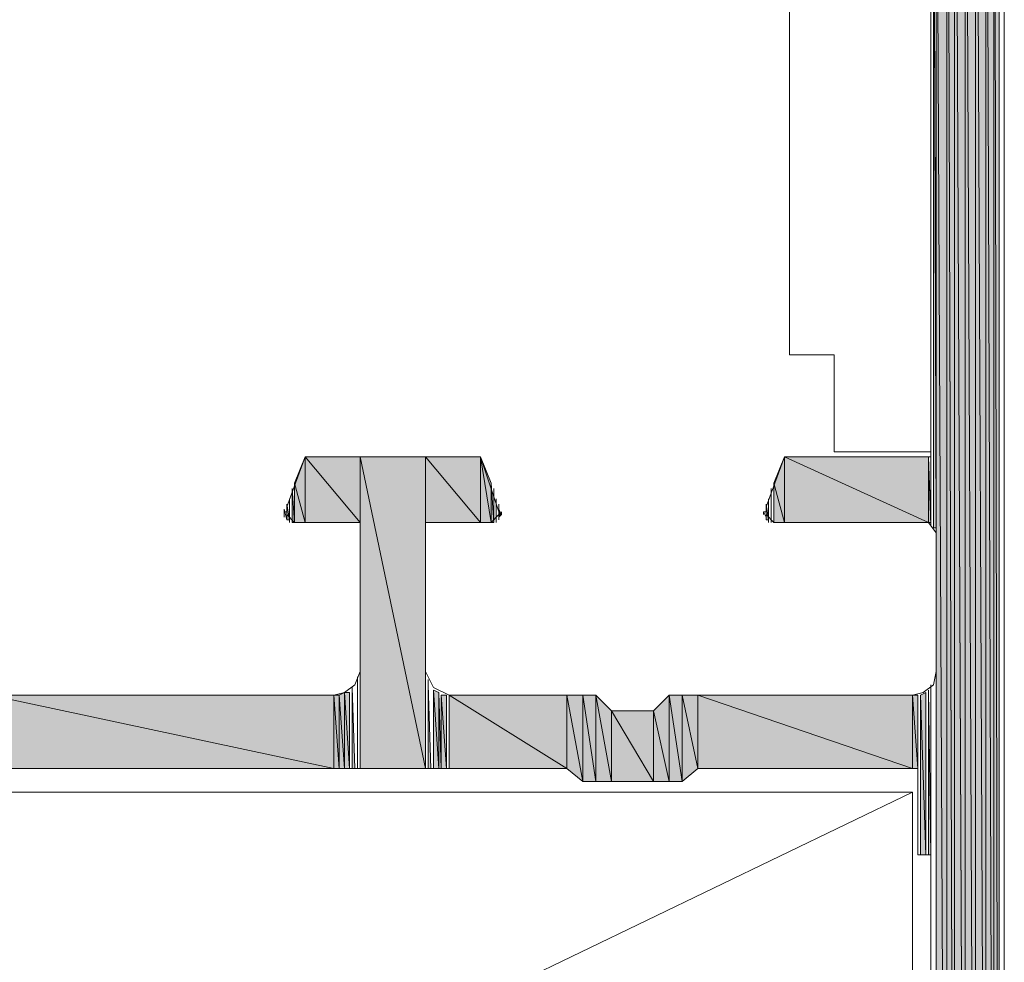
# Model space of a CAD drawing. Header units: millimetres. Extents: x -8934017 to -8932755, y 9525 to 11066.
# Tile 11 of 38: x -8933480 to -8933459, y 9591 to 9611. Entities that reach past the tile are written whole.
import ezdxf

# ---------------------------------------------------------------- set-up
doc = ezdxf.new("R2010")
doc.units = ezdxf.units.MM
doc.layers.add('Импорт в семействах', color=7, linetype='Continuous', lineweight=18)
doc.layers.add('Элементы узлов', color=7, linetype='Continuous', lineweight=18)

# ---------------------------------------------------------------- blocks, each defined once
blk = doc.blocks.new('Ригель в сборе - Окно для витража_dwg-21289138-Сечение 27')
at = {"layer": 'Импорт в семействах'}
for points in [[(-8933460.175, 9573.427), (-8933460.175, 9623.638), (-8933460.34, 9623.638)], [(-8933460.34, 9573.427), (-8933460.175, 9573.427), (-8933460.34, 9623.638)], [(-8933459.956, 9573.427), (-8933459.956, 9623.473), (-8933460.175, 9623.638)], [(-8933460.175, 9573.427), (-8933459.956, 9573.427), (-8933460.175, 9623.638)], [(-8933459.736, 9573.427), (-8933459.736, 9623.308), (-8933459.956, 9623.473)], [(-8933459.956, 9573.427), (-8933459.736, 9573.427), (-8933459.956, 9623.473)], [(-8933459.516, 9573.427), (-8933459.516, 9623.143), (-8933459.736, 9623.308)], [(-8933459.736, 9573.427), (-8933459.516, 9573.427), (-8933459.736, 9623.308)], [(-8933459.351, 9573.427), (-8933459.351, 9622.924), (-8933459.516, 9623.143)], [(-8933459.516, 9573.427), (-8933459.351, 9573.427), (-8933459.516, 9623.143)], [(-8933459.241, 9573.427), (-8933459.241, 9622.649), (-8933459.351, 9622.924)], [(-8933459.351, 9573.427), (-8933459.241, 9573.427), (-8933459.351, 9622.924)], [(-8933460.615, 9600.07), (-8933460.56, 9600.07), (-8933460.615, 9617.265)], [(-8933460.34, 9573.427), (-8933460.34, 9617.265), (-8933460.56, 9617.265)], [(-8933460.56, 9573.427), (-8933460.34, 9573.427), (-8933460.56, 9617.265)], [(-8933473.799, 9600.18), (-8933473.799, 9601.554), (-8933474.019, 9601.004)], [(-8933472.646, 9600.18), (-8933472.646, 9601.554), (-8933473.799, 9601.554)], [(-8933473.799, 9600.18), (-8933472.646, 9600.18), (-8933473.799, 9601.554)], [(-8933471.272, 9595.016), (-8933471.272, 9601.554), (-8933472.646, 9601.554)], [(-8933472.646, 9595.016), (-8933471.272, 9595.016), (-8933472.646, 9601.554)], [(-8933470.119, 9600.18), (-8933470.119, 9601.554), (-8933471.272, 9601.554)], [(-8933471.272, 9600.18), (-8933470.119, 9600.18), (-8933471.272, 9601.554)], [(-8933469.899, 9600.18), (-8933469.899, 9601.004), (-8933470.119, 9601.554)], [(-8933470.119, 9600.18), (-8933469.899, 9600.18), (-8933470.119, 9601.554)], [(-8933463.746, 9600.18), (-8933463.746, 9601.554), (-8933463.966, 9601.004)], [(-8933460.725, 9600.18), (-8933460.725, 9601.554), (-8933463.746, 9601.554)], [(-8933463.746, 9600.18), (-8933460.725, 9600.18), (-8933463.746, 9601.554)], [(-8933460.725, 9600.18), (-8933460.67, 9600.18), (-8933460.725, 9601.554)], [(-8933474.074, 9600.18), (-8933474.019, 9600.18), (-8933474.074, 9600.894)], [(-8933474.019, 9600.18), (-8933473.799, 9600.18), (-8933474.019, 9601.004)], [(-8933469.899, 9600.18), (-8933469.844, 9600.18), (-8933469.899, 9601.004)], [(-8933463.966, 9600.18), (-8933463.746, 9600.18), (-8933463.966, 9601.004)], [(-8933474.184, 9600.235), (-8933474.129, 9600.235), (-8933474.184, 9600.565)], [(-8933464.131, 9600.235), (-8933464.076, 9600.235), (-8933464.131, 9600.565)], [(-8933469.734, 9600.29), (-8933469.679, 9600.345), (-8933469.734, 9600.455)], [(-8933471.218, 9595.016), (-8933471.162, 9595.016), (-8933471.218, 9596.774)], [(-8933472.975, 9595.016), (-8933472.975, 9596.609), (-8933473.085, 9596.555)], [(-8933472.866, 9595.016), (-8933472.866, 9596.609), (-8933472.975, 9596.609)], [(-8933472.975, 9595.016), (-8933472.866, 9595.016), (-8933472.975, 9596.609)], [(-8933472.81, 9595.016), (-8933472.755, 9595.016), (-8933472.81, 9596.719)], [(-8933470.997, 9595.016), (-8933470.997, 9596.609), (-8933471.107, 9596.664)], [(-8933470.997, 9595.016), (-8933471.107, 9596.664), (-8933471.107, 9595.016)], [(-8933470.997, 9595.016), (-8933470.943, 9595.016), (-8933470.997, 9596.609)], [(-8933460.78, 9593.203), (-8933460.78, 9596.609), (-8933460.889, 9596.555)], [(-8933460.725, 9593.203), (-8933460.67, 9593.203), (-8933460.725, 9596.664)], [(-8933473.195, 9595.016), (-8933473.195, 9596.555), (-8933480.391, 9596.555)], [(-8933480.391, 9595.016), (-8933473.195, 9595.016), (-8933480.391, 9596.555)], [(-8933473.085, 9595.016), (-8933473.085, 9596.555), (-8933473.195, 9596.555)], [(-8933473.195, 9595.016), (-8933473.085, 9595.016), (-8933473.195, 9596.555)], [(-8933472.975, 9595.016), (-8933473.085, 9596.555), (-8933473.085, 9595.016)], [(-8933470.833, 9595.016), (-8933470.833, 9596.555), (-8933470.943, 9596.555)], [(-8933470.943, 9595.016), (-8933470.833, 9595.016), (-8933470.943, 9596.555)], [(-8933468.306, 9595.016), (-8933468.306, 9596.555), (-8933470.778, 9596.555)], [(-8933470.778, 9595.016), (-8933468.306, 9595.016), (-8933470.778, 9596.555)], [(-8933467.976, 9594.742), (-8933467.976, 9596.555), (-8933468.306, 9596.555)], [(-8933467.976, 9594.742), (-8933468.306, 9596.555), (-8933468.306, 9595.016)], [(-8933467.701, 9594.742), (-8933467.701, 9596.555), (-8933467.976, 9596.555)], [(-8933467.976, 9594.742), (-8933467.701, 9594.742), (-8933467.976, 9596.555)], [(-8933467.372, 9594.742), (-8933467.372, 9596.225), (-8933467.701, 9596.555)], [(-8933467.701, 9594.742), (-8933467.372, 9594.742), (-8933467.701, 9596.555)], [(-8933466.163, 9594.742), (-8933466.163, 9596.555), (-8933466.493, 9596.225)], [(-8933465.888, 9594.742), (-8933465.888, 9596.555), (-8933466.163, 9596.555)], [(-8933466.163, 9594.742), (-8933465.888, 9594.742), (-8933466.163, 9596.555)], [(-8933465.559, 9595.016), (-8933465.559, 9596.555), (-8933465.888, 9596.555)], [(-8933465.888, 9594.742), (-8933465.559, 9595.016), (-8933465.888, 9596.555)], [(-8933461.055, 9595.016), (-8933461.055, 9596.555), (-8933465.559, 9596.555)], [(-8933465.559, 9595.016), (-8933461.055, 9595.016), (-8933465.559, 9596.555)], [(-8933460.944, 9595.016), (-8933460.944, 9596.555), (-8933461.055, 9596.555)], [(-8933461.055, 9595.016), (-8933460.944, 9595.016), (-8933461.055, 9596.555)], [(-8933460.889, 9593.203), (-8933460.78, 9593.203), (-8933460.889, 9596.555)], [(-8933466.493, 9594.742), (-8933466.493, 9596.225), (-8933467.372, 9596.225)], [(-8933467.372, 9594.742), (-8933466.493, 9594.742), (-8933467.372, 9596.225)], [(-8933466.493, 9594.742), (-8933466.163, 9594.742), (-8933466.493, 9596.225)]]:
    blk.add_hatch(color=256, dxfattribs=at).paths.add_polyline_path(points)
for p, q in [((-8933460.34, 9623.638), (-8933460.175, 9573.427)), ((-8933460.175, 9573.427), (-8933460.34, 9623.638)), ((-8933460.34, 9623.638), (-8933460.34, 9573.427)), ((-8933460.175, 9573.427), (-8933460.175, 9623.638)), ((-8933460.175, 9623.638), (-8933459.956, 9573.427)), ((-8933459.956, 9573.427), (-8933460.175, 9623.638)), ((-8933460.175, 9623.638), (-8933460.175, 9573.427)), ((-8933459.956, 9573.427), (-8933459.956, 9623.473)), ((-8933459.956, 9623.473), (-8933459.736, 9573.427)), ((-8933459.736, 9573.427), (-8933459.956, 9623.473)), ((-8933459.956, 9623.473), (-8933459.956, 9573.427)), ((-8933459.736, 9573.427), (-8933459.736, 9623.308)), ((-8933459.736, 9623.308), (-8933459.516, 9573.427)), ((-8933459.516, 9573.427), (-8933459.736, 9623.308)), ((-8933459.736, 9623.308), (-8933459.736, 9573.427)), ((-8933459.516, 9573.427), (-8933459.516, 9623.143)), ((-8933459.516, 9623.143), (-8933459.351, 9573.427)), ((-8933459.351, 9573.427), (-8933459.516, 9623.143)), ((-8933459.516, 9623.143), (-8933459.516, 9573.427)), ((-8933459.351, 9573.427), (-8933459.351, 9622.924)), ((-8933459.351, 9622.924), (-8933459.241, 9573.427)), ((-8933459.241, 9573.427), (-8933459.351, 9622.924)), ((-8933459.351, 9622.924), (-8933459.351, 9573.427)), ((-8933459.241, 9573.427), (-8933459.241, 9622.649)), ((-8933460.56, 9600.07), (-8933460.615, 9617.265)), ((-8933460.615, 9617.265), (-8933460.615, 9600.07)), ((-8933460.56, 9617.265), (-8933460.34, 9573.427)), ((-8933460.34, 9573.427), (-8933460.56, 9617.265)), ((-8933460.56, 9617.265), (-8933460.56, 9573.427)), ((-8933460.34, 9573.427), (-8933460.34, 9617.265)), ((-8933473.799, 9601.554), (-8933474.019, 9601.004)), ((-8933473.799, 9600.18), (-8933473.799, 9601.554)), ((-8933472.646, 9601.554), (-8933473.799, 9601.554)), ((-8933473.799, 9601.554), (-8933472.646, 9600.18)), ((-8933472.646, 9600.18), (-8933473.799, 9601.554)), ((-8933473.799, 9601.554), (-8933473.799, 9600.18)), ((-8933472.646, 9600.18), (-8933472.646, 9601.554)), ((-8933471.272, 9601.554), (-8933472.646, 9601.554)), ((-8933472.646, 9601.554), (-8933471.272, 9595.016)), ((-8933471.272, 9595.016), (-8933472.646, 9601.554)), ((-8933472.646, 9601.554), (-8933472.646, 9595.016)), ((-8933471.272, 9595.016), (-8933471.272, 9601.554)), ((-8933470.119, 9601.554), (-8933471.272, 9601.554)), ((-8933471.272, 9601.554), (-8933470.119, 9600.18)), ((-8933470.119, 9600.18), (-8933471.272, 9601.554)), ((-8933471.272, 9601.554), (-8933471.272, 9600.18)), ((-8933470.119, 9600.18), (-8933470.119, 9601.554)), ((-8933469.899, 9601.004), (-8933470.119, 9601.554)), ((-8933470.119, 9601.554), (-8933469.899, 9600.18)), ((-8933469.899, 9600.18), (-8933470.119, 9601.554)), ((-8933470.119, 9601.554), (-8933470.119, 9600.18)), ((-8933463.746, 9601.554), (-8933463.966, 9601.004)), ((-8933463.746, 9600.18), (-8933463.746, 9601.554)), ((-8933460.725, 9601.554), (-8933463.746, 9601.554)), ((-8933463.746, 9601.554), (-8933460.725, 9600.18)), ((-8933460.725, 9600.18), (-8933463.746, 9601.554)), ((-8933463.746, 9601.554), (-8933463.746, 9600.18)), ((-8933460.725, 9600.18), (-8933460.725, 9601.554)), ((-8933460.67, 9600.18), (-8933460.725, 9601.554)), ((-8933460.725, 9601.554), (-8933460.725, 9600.18)), ((-8933474.019, 9600.18), (-8933474.074, 9600.894)), ((-8933474.074, 9600.894), (-8933474.074, 9600.18)), ((-8933474.019, 9601.004), (-8933473.799, 9600.18)), ((-8933473.799, 9600.18), (-8933474.019, 9601.004)), ((-8933474.019, 9601.004), (-8933474.019, 9600.18)), ((-8933469.899, 9600.18), (-8933469.899, 9601.004)), ((-8933469.844, 9600.18), (-8933469.899, 9601.004)), ((-8933469.899, 9601.004), (-8933469.899, 9600.18)), ((-8933463.966, 9601.004), (-8933463.746, 9600.18)), ((-8933463.746, 9600.18), (-8933463.966, 9601.004)), ((-8933463.966, 9601.004), (-8933463.966, 9600.18)), ((-8933474.129, 9600.235), (-8933474.184, 9600.565)), ((-8933474.184, 9600.565), (-8933474.184, 9600.235)), ((-8933464.076, 9600.235), (-8933464.131, 9600.565)), ((-8933464.131, 9600.565), (-8933464.131, 9600.235)), ((-8933469.679, 9600.345), (-8933469.734, 9600.455)), ((-8933469.734, 9600.455), (-8933469.734, 9600.29)), ((-8933469.734, 9600.29), (-8933469.679, 9600.345)), ((-8933474.184, 9600.235), (-8933474.129, 9600.235)), ((-8933474.074, 9600.18), (-8933474.019, 9600.18)), ((-8933474.019, 9600.18), (-8933473.799, 9600.18)), ((-8933473.799, 9600.18), (-8933472.646, 9600.18)), ((-8933471.272, 9600.18), (-8933470.119, 9600.18)), ((-8933470.119, 9600.18), (-8933469.899, 9600.18)), ((-8933469.899, 9600.18), (-8933469.844, 9600.18)), ((-8933464.131, 9600.235), (-8933464.076, 9600.235)), ((-8933463.966, 9600.18), (-8933463.746, 9600.18)), ((-8933463.746, 9600.18), (-8933460.725, 9600.18)), ((-8933460.725, 9600.18), (-8933460.67, 9600.18)), ((-8933460.615, 9600.07), (-8933460.56, 9600.07)), ((-8933471.162, 9595.016), (-8933471.218, 9596.774)), ((-8933471.218, 9596.774), (-8933471.218, 9595.016)), ((-8933472.975, 9596.609), (-8933473.085, 9596.555)), ((-8933472.975, 9595.016), (-8933472.975, 9596.609)), ((-8933472.866, 9596.609), (-8933472.975, 9596.609)), ((-8933472.975, 9596.609), (-8933472.866, 9595.016)), ((-8933472.866, 9595.016), (-8933472.975, 9596.609)), ((-8933472.975, 9596.609), (-8933472.975, 9595.016)), ((-8933472.866, 9595.016), (-8933472.866, 9596.609)), ((-8933472.755, 9595.016), (-8933472.81, 9596.719)), ((-8933472.81, 9596.719), (-8933472.81, 9595.016)), ((-8933470.997, 9596.609), (-8933471.107, 9596.664)), ((-8933471.107, 9596.664), (-8933470.997, 9595.016)), ((-8933470.997, 9595.016), (-8933471.107, 9596.664)), ((-8933471.107, 9596.664), (-8933471.107, 9595.016)), ((-8933470.997, 9595.016), (-8933470.997, 9596.609)), ((-8933470.943, 9595.016), (-8933470.997, 9596.609)), ((-8933470.997, 9596.609), (-8933470.997, 9595.016)), ((-8933460.78, 9596.609), (-8933460.889, 9596.555)), ((-8933460.78, 9593.203), (-8933460.78, 9596.609)), ((-8933460.67, 9593.203), (-8933460.725, 9596.664)), ((-8933460.725, 9596.664), (-8933460.725, 9593.203)), ((-8933473.195, 9596.555), (-8933480.391, 9596.555)), ((-8933480.391, 9596.555), (-8933473.195, 9595.016)), ((-8933473.195, 9595.016), (-8933480.391, 9596.555)), ((-8933473.195, 9595.016), (-8933473.195, 9596.555)), ((-8933473.085, 9596.555), (-8933473.195, 9596.555)), ((-8933473.195, 9596.555), (-8933473.085, 9595.016)), ((-8933473.085, 9595.016), (-8933473.195, 9596.555)), ((-8933473.195, 9596.555), (-8933473.195, 9595.016)), ((-8933473.085, 9595.016), (-8933473.085, 9596.555)), ((-8933473.085, 9596.555), (-8933472.975, 9595.016)), ((-8933472.975, 9595.016), (-8933473.085, 9596.555)), ((-8933473.085, 9596.555), (-8933473.085, 9595.016)), ((-8933470.833, 9596.555), (-8933470.943, 9596.555)), ((-8933470.943, 9596.555), (-8933470.833, 9595.016)), ((-8933470.833, 9595.016), (-8933470.943, 9596.555)), ((-8933470.943, 9596.555), (-8933470.943, 9595.016)), ((-8933470.833, 9595.016), (-8933470.833, 9596.555)), ((-8933468.306, 9596.555), (-8933470.778, 9596.555)), ((-8933470.778, 9596.555), (-8933468.306, 9595.016)), ((-8933468.306, 9595.016), (-8933470.778, 9596.555)), ((-8933470.778, 9596.555), (-8933470.778, 9595.016)), ((-8933468.306, 9595.016), (-8933468.306, 9596.555)), ((-8933467.976, 9596.555), (-8933468.306, 9596.555)), ((-8933468.306, 9596.555), (-8933467.976, 9594.742)), ((-8933467.976, 9594.742), (-8933468.306, 9596.555)), ((-8933468.306, 9596.555), (-8933468.306, 9595.016)), ((-8933467.976, 9594.742), (-8933467.976, 9596.555)), ((-8933467.701, 9596.555), (-8933467.976, 9596.555)), ((-8933467.976, 9596.555), (-8933467.701, 9594.742)), ((-8933467.701, 9594.742), (-8933467.976, 9596.555)), ((-8933467.976, 9596.555), (-8933467.976, 9594.742)), ((-8933467.701, 9594.742), (-8933467.701, 9596.555)), ((-8933467.372, 9596.225), (-8933467.701, 9596.555)), ((-8933467.701, 9596.555), (-8933467.372, 9594.742)), ((-8933467.372, 9594.742), (-8933467.701, 9596.555)), ((-8933467.701, 9596.555), (-8933467.701, 9594.742)), ((-8933466.163, 9596.555), (-8933466.493, 9596.225)), ((-8933466.163, 9594.742), (-8933466.163, 9596.555)), ((-8933465.888, 9596.555), (-8933466.163, 9596.555)), ((-8933466.163, 9596.555), (-8933465.888, 9594.742)), ((-8933465.888, 9594.742), (-8933466.163, 9596.555)), ((-8933466.163, 9596.555), (-8933466.163, 9594.742)), ((-8933465.888, 9594.742), (-8933465.888, 9596.555)), ((-8933465.559, 9596.555), (-8933465.888, 9596.555)), ((-8933465.888, 9596.555), (-8933465.559, 9595.016)), ((-8933465.559, 9595.016), (-8933465.888, 9596.555)), ((-8933465.888, 9596.555), (-8933465.888, 9594.742)), ((-8933465.559, 9595.016), (-8933465.559, 9596.555)), ((-8933461.055, 9596.555), (-8933465.559, 9596.555)), ((-8933465.559, 9596.555), (-8933461.055, 9595.016)), ((-8933461.055, 9595.016), (-8933465.559, 9596.555)), ((-8933465.559, 9596.555), (-8933465.559, 9595.016)), ((-8933461.055, 9595.016), (-8933461.055, 9596.555)), ((-8933460.944, 9596.555), (-8933461.055, 9596.555)), ((-8933461.055, 9596.555), (-8933460.944, 9595.016)), ((-8933460.944, 9595.016), (-8933461.055, 9596.555)), ((-8933461.055, 9596.555), (-8933461.055, 9595.016)), ((-8933460.944, 9595.016), (-8933460.944, 9596.555)), ((-8933460.889, 9596.555), (-8933460.78, 9593.203)), ((-8933460.78, 9593.203), (-8933460.889, 9596.555)), ((-8933460.889, 9596.555), (-8933460.889, 9593.203)), ((-8933467.372, 9594.742), (-8933467.372, 9596.225)), ((-8933466.493, 9596.225), (-8933467.372, 9596.225)), ((-8933467.372, 9596.225), (-8933466.493, 9594.742)), ((-8933466.493, 9594.742), (-8933467.372, 9596.225)), ((-8933467.372, 9596.225), (-8933467.372, 9594.742)), ((-8933466.493, 9594.742), (-8933466.493, 9596.225)), ((-8933466.493, 9596.225), (-8933466.163, 9594.742)), ((-8933466.163, 9594.742), (-8933466.493, 9596.225)), ((-8933466.493, 9596.225), (-8933466.493, 9594.742)), ((-8933480.391, 9595.016), (-8933473.195, 9595.016)), ((-8933473.195, 9595.016), (-8933473.085, 9595.016)), ((-8933473.085, 9595.016), (-8933472.975, 9595.016)), ((-8933472.975, 9595.016), (-8933472.866, 9595.016)), ((-8933472.81, 9595.016), (-8933472.755, 9595.016)), ((-8933472.646, 9595.016), (-8933471.272, 9595.016)), ((-8933471.218, 9595.016), (-8933471.162, 9595.016)), ((-8933471.107, 9595.016), (-8933470.997, 9595.016)), ((-8933470.997, 9595.016), (-8933470.943, 9595.016)), ((-8933470.943, 9595.016), (-8933470.833, 9595.016)), ((-8933470.778, 9595.016), (-8933468.306, 9595.016)), ((-8933468.306, 9595.016), (-8933467.976, 9594.742)), ((-8933465.888, 9594.742), (-8933465.559, 9595.016)), ((-8933465.559, 9595.016), (-8933461.055, 9595.016)), ((-8933461.055, 9595.016), (-8933460.944, 9595.016)), ((-8933467.976, 9594.742), (-8933467.701, 9594.742)), ((-8933467.701, 9594.742), (-8933467.372, 9594.742)), ((-8933467.372, 9594.742), (-8933466.493, 9594.742)), ((-8933466.493, 9594.742), (-8933466.163, 9594.742)), ((-8933466.163, 9594.742), (-8933465.888, 9594.742)), ((-8933460.889, 9593.203), (-8933460.78, 9593.203)), ((-8933460.725, 9593.203), (-8933460.67, 9593.203))]:
    blk.add_line(p, q, dxfattribs=at)
at = {"layer": 'Импорт в семействах', "color": 9, "true_color": 0xc0c0c0}
blk.add_line((-8933461.055, 9594.522), (-8933490.225, 9580.458), dxfattribs=at)
at = {"layer": 'Импорт в семействах', "flags": 128}
for points in [[(-8933464.185, 9600.345), (-8933464.185, 9600.4), (-8933464.185, 9600.345), (-8933464.185, 9600.4), (-8933464.131, 9600.29), (-8933464.131, 9600.455), (-8933464.131, 9600.29), (-8933464.131, 9600.455), (-8933464.131, 9600.29), (-8933464.131, 9600.51), (-8933464.131, 9600.455), (-8933464.131, 9600.29), (-8933464.131, 9600.455), (-8933464.131, 9600.235), (-8933464.131, 9600.565), (-8933464.131, 9600.51), (-8933464.131, 9600.235), (-8933464.131, 9600.51), (-8933463.746, 9601.554), (-8933460.67, 9601.554), (-8933460.67, 9616.057)], [(-8933459.132, 9622.1), (-8933459.132, 9573.427), (-8933463.746, 9573.427), (-8933464.185, 9574.58), (-8933464.185, 9574.635)], [(-8933460.615, 9617.265), (-8933460.615, 9600.07), (-8933460.615, 9617.265), (-8933460.615, 9600.07), (-8933460.615, 9617.265), (-8933460.56, 9600.015), (-8933460.56, 9617.265), (-8933460.56, 9600.015), (-8933460.56, 9617.265), (-8933460.56, 9600.015), (-8933460.56, 9617.265), (-8933460.56, 9600.015), (-8933460.56, 9617.265), (-8933460.56, 9599.961), (-8933460.56, 9617.265), (-8933460.56, 9599.961), (-8933460.56, 9617.265)], [(-8933493.851, 9600.455), (-8933493.467, 9601.554), (-8933489.73, 9601.554), (-8933489.346, 9600.4), (-8933489.346, 9600.345), (-8933489.511, 9600.18), (-8933490.884, 9600.18), (-8933490.884, 9597.049), (-8933490.72, 9596.719), (-8933490.39, 9596.555), (-8933482.534, 9596.555), (-8933482.205, 9596.225), (-8933481.325, 9596.225), (-8933480.996, 9596.555), (-8933473.195, 9596.555), (-8933472.975, 9596.609), (-8933472.755, 9596.774), (-8933472.646, 9597.049), (-8933472.646, 9600.18), (-8933474.019, 9600.18), (-8933474.184, 9600.345), (-8933474.184, 9600.4), (-8933474.239, 9600.4), (-8933474.239, 9600.345)], [(-8933474.239, 9600.345), (-8933474.239, 9600.4), (-8933474.239, 9600.345), (-8933474.239, 9600.4), (-8933474.239, 9600.29), (-8933474.239, 9600.455), (-8933474.239, 9600.4), (-8933474.239, 9600.29), (-8933474.239, 9600.4), (-8933474.239, 9600.29), (-8933474.239, 9600.455), (-8933474.239, 9600.29), (-8933474.239, 9600.455), (-8933474.184, 9600.235), (-8933474.184, 9600.565), (-8933474.184, 9600.51), (-8933474.184, 9600.235), (-8933474.184, 9600.51), (-8933473.799, 9601.554), (-8933470.119, 9601.554), (-8933469.734, 9600.4), (-8933469.734, 9600.345), (-8933469.899, 9600.18), (-8933471.272, 9600.18), (-8933471.272, 9597.049), (-8933471.107, 9596.719), (-8933470.778, 9596.555), (-8933467.701, 9596.555), (-8933467.372, 9596.225), (-8933466.493, 9596.225), (-8933466.163, 9596.555), (-8933461.055, 9596.555), (-8933460.834, 9596.609), (-8933460.615, 9596.774), (-8933460.56, 9597.049), (-8933460.56, 9599.961), (-8933460.725, 9600.18), (-8933463.966, 9600.18), (-8933464.131, 9600.345), (-8933464.131, 9600.4), (-8933464.185, 9600.4), (-8933464.185, 9600.345)], [(-8933460.725, 9601.554), (-8933460.725, 9600.18), (-8933460.725, 9601.554), (-8933460.725, 9600.18), (-8933460.725, 9601.554), (-8933460.67, 9600.125), (-8933460.67, 9601.554), (-8933460.67, 9600.125), (-8933460.67, 9601.554)], [(-8933469.734, 9600.565), (-8933469.734, 9600.29), (-8933469.734, 9600.51), (-8933469.734, 9600.565), (-8933469.734, 9600.235), (-8933469.734, 9600.29), (-8933469.734, 9600.565), (-8933469.734, 9600.29), (-8933469.734, 9600.455), (-8933469.734, 9600.51), (-8933469.734, 9600.29), (-8933469.734, 9600.51), (-8933469.734, 9600.29), (-8933469.734, 9600.455), (-8933469.734, 9600.29), (-8933469.734, 9600.455), (-8933469.679, 9600.345), (-8933469.679, 9600.4), (-8933469.679, 9600.345), (-8933469.679, 9600.4), (-8933469.679, 9600.345), (-8933469.679, 9600.4)], [(-8933460.56, 9596.884), (-8933460.56, 9578.041), (-8933460.56, 9596.939), (-8933460.56, 9596.884), (-8933460.56, 9578.041), (-8933460.56, 9596.884), (-8933460.56, 9577.931), (-8933460.56, 9597.049), (-8933460.56, 9596.939), (-8933460.56, 9577.931), (-8933460.56, 9596.939)], [(-8933480.391, 9595.016), (-8933468.306, 9595.016), (-8933467.976, 9594.742), (-8933465.888, 9594.742), (-8933465.559, 9595.016), (-8933460.944, 9595.016), (-8933460.944, 9593.203), (-8933460.67, 9593.203), (-8933460.67, 9587.49), (-8933460.67, 9581.777), (-8933460.944, 9581.777), (-8933460.944, 9579.964), (-8933465.559, 9579.964), (-8933465.888, 9580.239), (-8933467.976, 9580.239), (-8933468.306, 9579.964), (-8933480.391, 9579.964)]]:
    blk.add_lwpolyline(points, dxfattribs=at)
for points in [[(-8933460.67, 9601.664), (-8933460.67, 9615.947), (-8933462.703, 9615.947), (-8933462.703, 9613.969), (-8933463.636, 9613.969), (-8933463.636, 9603.696), (-8933462.703, 9603.696), (-8933462.703, 9601.664)], [(-8933474.074, 9600.785), (-8933474.074, 9600.18), (-8933474.074, 9600.894), (-8933474.074, 9600.785), (-8933474.074, 9600.18)], [(-8933469.844, 9600.894), (-8933469.844, 9600.18), (-8933469.844, 9600.785), (-8933469.844, 9600.894), (-8933469.844, 9600.18)], [(-8933464.021, 9600.785), (-8933464.021, 9600.18), (-8933464.021, 9600.894), (-8933464.021, 9600.785), (-8933464.021, 9600.18)], [(-8933474.129, 9600.62), (-8933474.129, 9600.18), (-8933474.129, 9600.675), (-8933474.129, 9600.62), (-8933474.129, 9600.18)], [(-8933469.789, 9600.675), (-8933469.789, 9600.235), (-8933469.789, 9600.62), (-8933469.789, 9600.675), (-8933469.789, 9600.18), (-8933469.789, 9600.235)], [(-8933464.076, 9600.62), (-8933464.076, 9600.18), (-8933464.076, 9600.675), (-8933464.076, 9600.62), (-8933464.076, 9600.18)], [(-8933471.272, 9597.049), (-8933471.272, 9595.016), (-8933471.272, 9596.939), (-8933471.272, 9597.049), (-8933471.272, 9595.016)], [(-8933472.7, 9596.884), (-8933472.7, 9595.016), (-8933472.7, 9596.939), (-8933472.7, 9596.884), (-8933472.7, 9595.016)], [(-8933471.218, 9596.884), (-8933471.218, 9595.016), (-8933471.218, 9596.774), (-8933471.218, 9596.884), (-8933471.218, 9595.016)], [(-8933460.67, 9596.719), (-8933460.67, 9593.203), (-8933460.67, 9596.774), (-8933460.67, 9596.719), (-8933460.67, 9593.203)], [(-8933460.944, 9596.555), (-8933460.944, 9595.016), (-8933460.944, 9596.555), (-8933460.944, 9595.016)], [(-8933490.225, 9580.458), (-8933461.055, 9580.458), (-8933461.055, 9594.522), (-8933490.225, 9594.522)]]:
    blk.add_lwpolyline(points, close=True, dxfattribs=at)
blk = doc.blocks.new('Ригель в сборе - Ригель в сборе-21289257-Сечение 27')
blk.add_blockref('Ригель в сборе - Окно для витража_dwg-21289138-Сечение 27', (0, 0))

msp = doc.modelspace()

# ---------------------------------------------------------------- block references
at = {"layer": 'Элементы узлов'}
msp.add_blockref('Ригель в сборе - Ригель в сборе-21289257-Сечение 27', (0, 0), dxfattribs=at)

doc.saveas('drawing.dxf')
